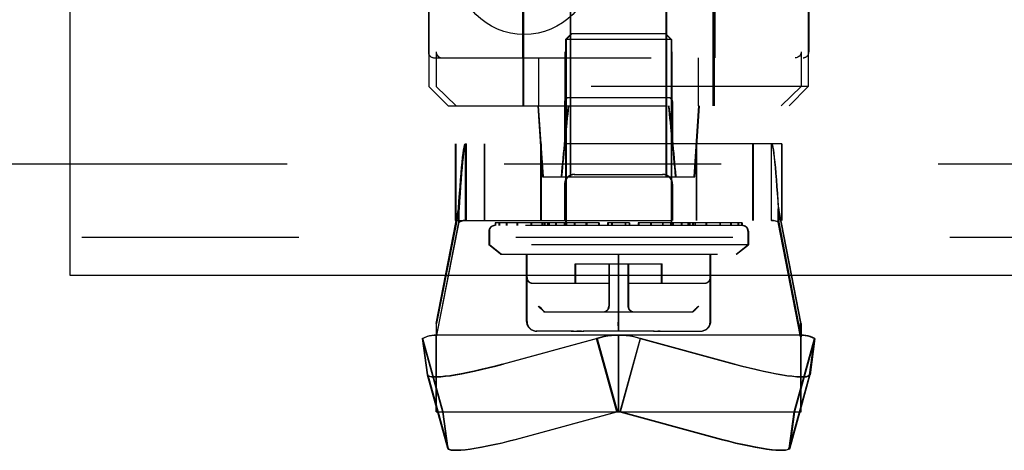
# Model space of a CAD drawing. Header units: inches. Extents: x 0 to 81, y 0 to 52.4.
# Tile 10 of 46: x 35 to 37, y 3.3 to 4.2. Entities that reach past the tile are written whole.
import ezdxf

# ---------------------------------------------------------------- set-up
doc = ezdxf.new("R2010")
doc.units = ezdxf.units.IN
doc.header["$LTSCALE"] = 4.452381
doc.header["$MEASUREMENT"] = 0
doc.linetypes.add('HIDDEN', pattern=[0.2, 0.1, -0.1])
doc.layers.get('0').update_dxf_attribs({"linetype": 'CONTINUOUS'})
doc.layers.add('DEFAULT_2', color=8, linetype='HIDDEN')

msp = doc.modelspace()

# ---------------------------------------------------------------- linework, layer by layer
at = {"color": 7, "linetype": 'Continuous'}
for p, q in [((35.0829, 3.6804), (35.0829, 6.1644)), ((37.3329, 3.6804), (35.0829, 3.6804))]:
    msp.add_line(p, q, dxfattribs=at)
at = {"color": 3, "linetype": 'Continuous'}
msp.add_line((11.3264, 3.9094), (35.0829, 3.9094), dxfattribs=at)
at = {"color": 6, "linetype": 'Continuous'}
for p, q in [((35.8333, 3.5816), (35.8526, 3.6804)), ((36.5621, 3.6804), (36.5814, 3.5816)), ((36.5825, 3.5816), (36.5632, 3.6804)), ((35.8333, 3.5816), (35.8333, 3.5582)), ((36.5814, 3.5582), (36.5814, 3.5816)), ((36.5825, 3.5816), (36.5825, 3.5581)), ((36.5814, 3.5582), (35.8333, 3.5582)), ((36.2074, 3.4007), (36.2074, 3.5582)), ((36.5814, 3.5599), (36.5817, 3.5583)), ((35.8052, 3.5513), (35.8153, 3.4766)), ((35.9698, 3.4985), (36.1627, 3.5513)), ((36.2043, 3.4007), (36.1627, 3.5513)), ((36.252, 3.5513), (36.2104, 3.4007)), ((36.252, 3.5513), (36.4449, 3.4985)), ((36.5994, 3.4766), (36.6095, 3.5513)), ((36.6106, 3.5513), (36.6006, 3.4766)), ((36.6106, 3.5513), (36.6085, 3.5435)), ((35.8153, 3.4763), (35.8153, 3.4766)), ((35.8153, 3.4763), (35.8569, 3.3257)), ((36.5994, 3.4763), (36.5578, 3.3257)), ((36.6005, 3.4763), (36.5825, 3.4111)), ((36.5994, 3.4766), (36.5994, 3.4763)), ((36.6005, 3.4763), (36.6006, 3.4766)), ((36.5825, 3.4007), (36.5825, 3.4151)), ((35.8333, 3.4007), (35.8333, 3.4111)), ((35.8333, 3.4007), (35.8362, 3.4007)), ((36.0114, 3.3479), (36.2043, 3.4007)), ((36.2054, 3.4007), (36.0125, 3.3479)), ((36.2043, 3.4007), (36.2104, 3.4007)), ((36.2104, 3.4007), (36.4033, 3.3479)), ((36.5796, 3.4007), (36.559, 3.326)), ((36.5785, 3.4007), (36.5825, 3.4007)), ((36.5814, 3.4111), (36.5814, 3.4007)), ((36.56, 3.3337), (36.559, 3.326)), ((36.559, 3.326), (36.5589, 3.3257))]:
    msp.add_line(p, q, dxfattribs=at)
for points in [[(35.8052, 3.5513), (35.8097, 3.5534), (35.8143, 3.5551), (35.819, 3.5565), (35.8238, 3.5574), (35.8286, 3.558), (35.8333, 3.5582)], [(36.2074, 3.5582), (36.1998, 3.558), (36.1923, 3.5574), (36.1848, 3.5565), (36.1774, 3.5551), (36.17, 3.5534), (36.1627, 3.5513)], [(36.252, 3.5513), (36.2447, 3.5534), (36.2373, 3.5551), (36.2299, 3.5565), (36.2224, 3.5574), (36.2149, 3.558), (36.2074, 3.5582)], [(36.5814, 3.5582), (36.5862, 3.558), (36.5909, 3.5574), (36.5957, 3.5565), (36.6004, 3.5551), (36.605, 3.5534), (36.6095, 3.5513)], [(36.6106, 3.5513), (36.6061, 3.5534), (36.6015, 3.5551), (36.5968, 3.5565), (36.592, 3.5574), (36.5873, 3.558), (36.5825, 3.5582)], [(35.9698, 3.4985), (35.9548, 3.4945), (35.9401, 3.4907), (35.9255, 3.4872), (35.9114, 3.484), (35.8978, 3.4812), (35.8849, 3.4787), (35.8728, 3.4766), (35.8616, 3.4748), (35.8514, 3.4735), (35.8424, 3.4727), (35.8345, 3.4722), (35.8279, 3.4722), (35.8226, 3.4727), (35.8187, 3.4736), (35.8163, 3.4749), (35.8153, 3.4763)], [(36.5994, 3.4763), (36.5984, 3.4749), (36.596, 3.4736), (36.5921, 3.4727), (36.5868, 3.4722), (36.5802, 3.4722), (36.5723, 3.4727), (36.5633, 3.4735), (36.5531, 3.4748), (36.5419, 3.4766), (36.5298, 3.4787), (36.5169, 3.4812), (36.5033, 3.484), (36.4892, 3.4872), (36.4747, 3.4907), (36.4599, 3.4945), (36.4449, 3.4985)], [(35.8569, 3.3257), (35.8579, 3.3243), (35.8603, 3.323), (35.8642, 3.3221), (35.8695, 3.3216), (35.8761, 3.3216), (35.884, 3.3221), (35.893, 3.3229), (35.9032, 3.3243), (35.9144, 3.326), (35.9265, 3.3281), (35.9394, 3.3306), (35.953, 3.3334), (35.9671, 3.3366), (35.9817, 3.3401), (35.9964, 3.3439), (36.0114, 3.3479)], [(36.0125, 3.3479), (35.9975, 3.3439), (35.9828, 3.3401), (35.9682, 3.3366), (35.9541, 3.3334), (35.9405, 3.3306), (35.9276, 3.3281), (35.9155, 3.326), (35.9043, 3.3243), (35.8941, 3.3229), (35.8851, 3.3221), (35.8772, 3.3216), (35.8761, 3.3216)], [(36.4033, 3.3479), (36.4183, 3.3439), (36.4331, 3.3401), (36.4476, 3.3366), (36.4617, 3.3334), (36.4753, 3.3306), (36.4882, 3.3281), (36.5003, 3.326), (36.5115, 3.3243), (36.5217, 3.3229), (36.5308, 3.3221), (36.5386, 3.3216), (36.5453, 3.3216), (36.5505, 3.3221), (36.5544, 3.323), (36.5568, 3.3243), (36.5578, 3.3257)], [(36.5589, 3.3257), (36.5579, 3.3243), (36.5555, 3.323), (36.5516, 3.3221), (36.5464, 3.3216), (36.5397, 3.3216), (36.5397, 3.3216)]]:
    msp.add_lwpolyline(points, dxfattribs=at)
at = {"layer": 'DEFAULT_2', "color": 8, "linetype": 'HIDDEN'}
for p, q in [((36.1089, 3.8831), (36.1089, 4.4736)), ((36.11, 3.8831), (36.11, 4.4736)), ((36.3058, 3.8831), (36.3058, 4.4736)), ((36.3069, 3.8831), (36.3069, 4.4736)), ((36.0125, 4.0287), (36.0125, 4.3279)), ((36.0136, 4.0287), (36.0136, 4.3279)), ((36.4022, 4.0287), (36.4022, 4.3279)), ((36.4033, 4.0287), (36.4033, 4.3279)), ((36.0105, 4.2886), (36.0105, 4.1272)), ((36.0116, 4.2886), (36.0116, 4.0287)), ((36.4042, 4.2886), (36.4042, 4.0287)), ((36.4053, 4.2886), (36.4053, 4.1272)), ((35.8176, 4.2256), (35.8176, 4.139)), ((35.8187, 4.2256), (35.8187, 4.0681)), ((36.5971, 4.2256), (36.5971, 4.0681)), ((36.5982, 4.2256), (36.5982, 4.139)), ((36.1109, 4.1765), (36.0991, 4.1647)), ((36.3167, 4.1647), (36.0991, 4.1647)), ((36.0991, 4.1647), (36.0991, 3.7828)), ((36.112, 4.1765), (36.1002, 4.1647)), ((36.1002, 4.1647), (36.1002, 3.7828)), ((36.3049, 4.1765), (36.1109, 4.1765)), ((36.3038, 4.1765), (36.3156, 4.1647)), ((36.3049, 4.1765), (36.3167, 4.1647)), ((36.3156, 4.1647), (36.3156, 3.7828)), ((36.3167, 4.1647), (36.3167, 3.7828)), ((35.8294, 4.1272), (36.5864, 4.1272)), ((35.8335, 4.139), (35.8335, 4.0681)), ((36.0443, 4.0287), (36.0443, 4.1272)), ((36.0982, 3.9508), (36.0982, 4.139)), ((36.3176, 3.9508), (36.3176, 4.139)), ((36.3715, 4.0287), (36.3715, 4.1272)), ((36.5823, 4.139), (36.5823, 4.0681)), ((36.5971, 4.0681), (35.8187, 4.0681)), ((35.8581, 4.0287), (35.8187, 4.0681)), ((36.5578, 4.0287), (36.5971, 4.0681)), ((36.105, 4.0453), (36.3108, 4.0453)), ((35.8581, 4.0287), (36.5578, 4.0287)), ((36.042, 4.0287), (36.0518, 3.8831)), ((36.0431, 4.0287), (36.0529, 3.8831)), ((36.0971, 4.0374), (36.0971, 3.9508)), ((36.3187, 4.0374), (36.3187, 3.9508)), ((36.3629, 3.8831), (36.3727, 4.0287)), ((36.364, 3.8831), (36.3738, 4.0287)), ((36.5431, 3.9508), (35.8727, 3.9508)), ((35.8727, 3.9508), (35.8727, 3.7933)), ((35.8738, 3.9508), (35.8738, 3.7933)), ((35.8939, 3.7933), (35.8939, 3.9508)), ((35.895, 3.9508), (35.895, 3.7933)), ((35.9318, 3.9508), (35.9318, 3.7933)), ((35.9329, 3.9508), (35.9329, 3.7933)), ((36.0479, 3.9508), (36.0479, 3.7933)), ((36.049, 3.9508), (36.049, 3.7933)), ((36.3668, 3.9508), (36.3668, 3.7933)), ((36.3679, 3.9508), (36.3679, 3.7933)), ((36.4829, 3.9508), (36.4829, 3.7933)), ((36.4841, 3.9508), (36.4841, 3.7933)), ((36.5208, 3.9508), (36.5208, 3.7933)), ((36.5219, 3.7933), (36.5219, 3.9508)), ((36.542, 3.9508), (36.542, 3.7933)), ((36.5431, 3.9508), (36.5431, 3.7933)), ((35.0829, 3.9094), (37.3329, 3.9094)), ((36.0518, 3.8831), (36.364, 3.8831)), ((36.1168, 3.8878), (36.299, 3.8878)), ((36.0971, 3.8681), (36.0971, 3.7933)), ((36.0982, 3.8681), (36.0982, 3.7933)), ((36.3176, 3.8681), (36.3176, 3.7933)), ((36.3187, 3.8681), (36.3187, 3.7933)), ((35.8805, 3.8174), (35.8344, 3.5816)), ((35.8526, 3.6804), (35.8794, 3.8174)), ((35.8794, 3.8174), (35.8794, 3.7901)), ((35.8805, 3.7901), (35.8805, 3.8174)), ((36.5353, 3.8174), (36.5621, 3.6804)), ((36.5353, 3.7901), (36.5353, 3.8174)), ((36.5632, 3.6804), (36.5364, 3.8174)), ((36.5364, 3.8174), (36.5364, 3.7901)), ((35.8794, 3.7901), (35.8333, 3.5542)), ((35.8344, 3.5542), (35.8805, 3.7901)), ((35.8727, 3.7933), (36.5431, 3.7933)), ((36.4624, 3.7828), (35.9534, 3.7828)), ((36.1677, 3.7887), (35.9544, 3.7887)), ((35.9544, 3.7887), (35.9544, 3.7828)), ((35.9555, 3.7887), (35.9555, 3.7828)), ((35.9621, 3.7887), (35.9621, 3.7828)), ((35.9632, 3.7887), (35.9632, 3.7828)), ((35.9772, 3.7887), (35.9772, 3.7828)), ((35.9783, 3.7887), (35.9783, 3.7828)), ((35.9993, 3.7887), (35.9993, 3.7828)), ((36.0004, 3.7887), (36.0004, 3.7828)), ((36.0278, 3.7887), (36.0278, 3.7828)), ((36.0289, 3.7887), (36.0289, 3.7828)), ((36.0505, 3.7887), (36.0505, 3.7828)), ((36.0516, 3.7887), (36.0516, 3.7828)), ((36.0552, 3.7887), (36.0552, 3.7828)), ((36.0563, 3.7887), (36.0563, 3.7828)), ((36.0617, 3.7887), (36.0617, 3.7828)), ((36.0628, 3.7887), (36.0628, 3.7828)), ((36.0646, 3.7887), (36.0646, 3.7828)), ((36.0657, 3.7887), (36.0657, 3.7828)), ((36.0784, 3.7887), (36.0784, 3.7828)), ((36.0795, 3.7887), (36.0795, 3.7828)), ((36.096, 3.7887), (36.096, 3.7828)), ((36.0971, 3.7887), (36.0971, 3.7828)), ((36.1, 3.7887), (36.1, 3.7828)), ((36.1011, 3.7887), (36.1011, 3.7828)), ((36.117, 3.7887), (36.117, 3.7828)), ((36.1181, 3.7887), (36.1181, 3.7828)), ((36.1408, 3.7887), (36.1408, 3.7828)), ((36.1416, 3.7887), (36.1416, 3.7828)), ((36.1419, 3.7887), (36.1419, 3.7828)), ((36.1427, 3.7887), (36.1427, 3.7828)), ((36.1666, 3.7887), (36.1666, 3.7828)), ((36.1677, 3.7887), (36.1677, 3.7828)), ((36.2306, 3.7887), (36.1852, 3.7887)), ((36.1852, 3.7887), (36.1852, 3.7828)), ((36.1863, 3.7887), (36.1863, 3.7828)), ((36.1936, 3.7887), (36.1936, 3.7828)), ((36.1947, 3.7887), (36.1947, 3.7828)), ((36.2211, 3.7887), (36.2211, 3.7828)), ((36.2222, 3.7887), (36.2222, 3.7828)), ((36.2295, 3.7887), (36.2295, 3.7828)), ((36.2306, 3.7887), (36.2306, 3.7828)), ((36.4614, 3.7887), (36.2481, 3.7887)), ((36.2481, 3.7887), (36.2481, 3.7828)), ((36.2492, 3.7887), (36.2492, 3.7828)), ((36.2731, 3.7887), (36.2731, 3.7828)), ((36.2739, 3.7887), (36.2739, 3.7828)), ((36.2742, 3.7887), (36.2742, 3.7828)), ((36.275, 3.7887), (36.275, 3.7828)), ((36.2977, 3.7887), (36.2977, 3.7828)), ((36.2988, 3.7887), (36.2988, 3.7828)), ((36.3147, 3.7887), (36.3147, 3.7828)), ((36.3158, 3.7887), (36.3158, 3.7828)), ((36.3187, 3.7887), (36.3187, 3.7828)), ((36.3198, 3.7887), (36.3198, 3.7828)), ((36.3364, 3.7887), (36.3364, 3.7828)), ((36.3375, 3.7887), (36.3375, 3.7828)), ((36.3501, 3.7887), (36.3501, 3.7828)), ((36.3512, 3.7887), (36.3512, 3.7828)), ((36.353, 3.7887), (36.353, 3.7828)), ((36.3541, 3.7887), (36.3541, 3.7828)), ((36.3595, 3.7887), (36.3595, 3.7828)), ((36.3606, 3.7887), (36.3606, 3.7828)), ((36.3642, 3.7887), (36.3642, 3.7828)), ((36.3653, 3.7887), (36.3653, 3.7828)), ((36.3869, 3.7887), (36.3869, 3.7828)), ((36.388, 3.7887), (36.388, 3.7828)), ((36.4154, 3.7887), (36.4154, 3.7828)), ((36.4165, 3.7887), (36.4165, 3.7828)), ((36.4375, 3.7887), (36.4375, 3.7828)), ((36.4386, 3.7887), (36.4386, 3.7828)), ((36.4526, 3.7887), (36.4526, 3.7828)), ((36.4537, 3.7887), (36.4537, 3.7828)), ((36.4603, 3.7887), (36.4603, 3.7828)), ((36.4614, 3.7887), (36.4614, 3.7828)), ((36.5814, 3.5542), (36.5353, 3.7901)), ((36.5364, 3.7901), (36.5814, 3.5599)), ((37.3329, 3.7584), (35.0829, 3.7584)), ((35.9416, 3.771), (35.9416, 3.7435)), ((35.9427, 3.771), (35.9427, 3.7435)), ((36.4731, 3.771), (36.4731, 3.7435)), ((36.4742, 3.771), (36.4742, 3.7435)), ((36.4742, 3.7435), (35.9416, 3.7435)), ((35.9657, 3.7238), (35.9416, 3.7435)), ((35.9668, 3.7238), (35.9427, 3.7435)), ((36.449, 3.7238), (36.4731, 3.7435)), ((36.4501, 3.7238), (36.4742, 3.7435)), ((35.9657, 3.7238), (36.4501, 3.7238)), ((36.019, 3.586), (36.019, 3.7238)), ((36.0201, 3.586), (36.0201, 3.7238)), ((36.2074, 3.586), (36.2074, 3.7238)), ((36.2085, 3.586), (36.2085, 3.7238)), ((36.3957, 3.586), (36.3957, 3.7238)), ((36.3968, 3.586), (36.3968, 3.7238)), ((36.1188, 3.7041), (36.297, 3.7041)), ((36.1188, 3.6647), (36.1188, 3.7041)), ((36.1199, 3.6647), (36.1199, 3.7041)), ((36.1877, 3.7041), (36.1877, 3.6175)), ((36.1888, 3.7041), (36.1888, 3.6175)), ((36.227, 3.7041), (36.227, 3.6175)), ((36.2281, 3.7041), (36.2281, 3.6175)), ((36.2959, 3.6647), (36.2959, 3.7041)), ((36.297, 3.6647), (36.297, 3.7041)), ((36.0308, 3.6647), (36.1888, 3.6647)), ((36.227, 3.6647), (36.385, 3.6647)), ((36.0432, 3.6175), (36.0451, 3.6156)), ((36.0451, 3.6156), (36.0432, 3.6175)), ((36.0443, 3.6175), (36.0462, 3.6156)), ((36.0462, 3.6156), (36.0443, 3.6175)), ((36.0451, 3.6156), (36.0483, 3.6123)), ((36.0483, 3.6124), (36.0451, 3.6156)), ((36.0462, 3.6156), (36.0494, 3.6123)), ((36.0494, 3.6124), (36.0462, 3.6156)), ((36.0508, 3.6098), (36.0483, 3.6124)), ((36.0519, 3.6098), (36.0494, 3.6124)), ((36.0497, 3.611), (36.0509, 3.6098)), ((36.0508, 3.611), (36.052, 3.6098)), ((36.0508, 3.6098), (36.0528, 3.6079)), ((36.0519, 3.6098), (36.0539, 3.6079)), ((36.0528, 3.6079), (36.0536, 3.6071)), ((36.0536, 3.6071), (36.0546, 3.606)), ((36.0539, 3.6079), (36.0547, 3.6071)), ((36.0547, 3.6071), (36.0557, 3.606)), ((36.055, 3.6058), (36.0551, 3.6057)), ((36.0554, 3.6057), (36.3604, 3.6057)), ((36.0561, 3.6058), (36.0562, 3.6057)), ((36.3619, 3.6079), (36.3601, 3.606)), ((36.3611, 3.6071), (36.3619, 3.6079)), ((36.363, 3.6079), (36.3612, 3.606)), ((36.3639, 3.6098), (36.3619, 3.6079)), ((36.3622, 3.6071), (36.363, 3.6079)), ((36.3629, 3.6088), (36.3639, 3.6098)), ((36.365, 3.6098), (36.363, 3.6079)), ((36.3639, 3.6098), (36.3664, 3.6124)), ((36.364, 3.6088), (36.365, 3.6098)), ((36.365, 3.6098), (36.3675, 3.6124)), ((35.8344, 3.4007), (35.8344, 3.5816)), ((36.2073, 3.5838), (36.2074, 3.586)), ((36.2074, 3.5745), (36.2073, 3.579)), ((36.2085, 3.5838), (36.2085, 3.586)), ((36.2085, 3.5745), (36.2085, 3.579)), ((35.8333, 3.4111), (35.8333, 3.5582)), ((36.1118, 3.5663), (36.0387, 3.5663)), ((36.1155, 3.5663), (36.1108, 3.5663)), ((36.1109, 3.5663), (36.1193, 3.5663)), ((36.1118, 3.5663), (36.1187, 3.5663)), ((36.1175, 3.5663), (36.1278, 3.5663)), ((36.1182, 3.5663), (36.1234, 3.5664)), ((36.1276, 3.5663), (36.1223, 3.5664)), ((36.1319, 3.5663), (36.1265, 3.5663)), ((36.1266, 3.5663), (36.1364, 3.5663)), ((36.1308, 3.5663), (36.1362, 3.5663)), ((36.2807, 3.5663), (36.1353, 3.5663)), ((36.2009, 3.558), (36.2085, 3.5582)), ((36.2074, 3.5707), (36.2074, 3.5745)), ((36.2074, 3.567), (36.2074, 3.5707)), ((36.2074, 3.567), (36.2074, 3.5707)), ((36.2085, 3.5707), (36.2085, 3.5745)), ((36.2085, 3.567), (36.2085, 3.5707)), ((36.2085, 3.567), (36.2085, 3.5707)), ((36.2085, 3.4007), (36.2085, 3.5582)), ((36.2794, 3.5663), (36.2928, 3.5663)), ((36.2796, 3.5663), (36.2893, 3.5663)), ((36.288, 3.5663), (36.2982, 3.5663)), ((36.2935, 3.5664), (36.2882, 3.5663)), ((36.2924, 3.5664), (36.2976, 3.5663)), ((36.2928, 3.5663), (36.3772, 3.5663)), ((36.2965, 3.5663), (36.305, 3.5663)), ((36.5814, 3.5582), (36.5825, 3.5582)), ((36.5814, 3.5582), (36.5814, 3.4111)), ((36.5817, 3.5583), (36.5825, 3.5542)), ((36.5825, 3.4151), (36.5825, 3.5581)), ((35.8052, 3.5513), (35.8468, 3.4007)), ((35.8479, 3.4007), (35.8063, 3.5513)), ((35.8164, 3.4766), (35.8063, 3.5513)), ((36.1638, 3.5513), (35.9709, 3.4985)), ((36.1638, 3.5513), (36.2054, 3.4007)), ((36.2115, 3.4007), (36.2531, 3.5513)), ((36.446, 3.4985), (36.2531, 3.5513)), ((36.5679, 3.4007), (36.6095, 3.5513)), ((36.6085, 3.5435), (36.569, 3.4007)), ((35.8164, 3.4766), (35.8164, 3.4763)), ((35.8164, 3.4763), (35.858, 3.3257)), ((35.8362, 3.4007), (36.2043, 3.4007)), ((35.8468, 3.4007), (35.8569, 3.326)), ((35.858, 3.326), (35.8479, 3.4007)), ((36.2104, 3.4007), (36.5785, 3.4007)), ((36.4044, 3.3479), (36.2115, 3.4007)), ((36.5579, 3.326), (36.5679, 3.4007)), ((36.569, 3.4007), (36.56, 3.3337)), ((36.5825, 3.4111), (36.5796, 3.4007)), ((35.8569, 3.326), (35.8569, 3.3257)), ((35.858, 3.3257), (35.858, 3.326)), ((36.5578, 3.3257), (36.5579, 3.326)), ((36.559, 3.326), (36.5589, 3.3257))]:
    msp.add_line(p, q, dxfattribs=at)
for points in [[(35.8335, 4.139), (35.8336, 4.1372), (35.8341, 4.1355), (35.8348, 4.1338), (35.8358, 4.1322), (35.837, 4.1307), (35.8384, 4.1295), (35.8401, 4.1285), (35.8419, 4.1278), (35.8438, 4.1273), (35.8458, 4.1272)], [(36.5823, 4.139), (36.5822, 4.1372), (36.5818, 4.1355), (36.581, 4.1338), (36.5801, 4.1322), (36.5788, 4.1307), (36.5774, 4.1295), (36.5758, 4.1285), (36.574, 4.1278), (36.572, 4.1273), (36.57, 4.1272)], [(35.8748, 4.0287), (35.8679, 4.0353), (35.861, 4.0418), (35.8541, 4.0484), (35.8472, 4.055), (35.8404, 4.0615), (35.8335, 4.0681)], [(36.5411, 4.0287), (36.548, 4.0353), (36.5548, 4.0418), (36.5617, 4.0484), (36.5686, 4.055), (36.5755, 4.0615), (36.5823, 4.0681)], [(35.8856, 3.9021), (35.8867, 3.913), (35.8877, 3.9227), (35.8887, 3.9311), (35.8898, 3.9381), (35.8908, 3.9436), (35.8918, 3.9476), (35.8929, 3.95), (35.8939, 3.9508)], [(35.895, 3.9508), (35.894, 3.95), (35.8929, 3.9476), (35.8919, 3.9436), (35.8909, 3.9381), (35.8898, 3.9311), (35.8888, 3.9227), (35.8878, 3.913)], [(36.5208, 3.9508), (36.5218, 3.95), (36.5229, 3.9476), (36.5239, 3.9436), (36.525, 3.9381), (36.526, 3.9311), (36.527, 3.9227), (36.5281, 3.913)], [(36.5302, 3.9021), (36.5292, 3.913), (36.5281, 3.9227), (36.5271, 3.9311), (36.5261, 3.9381), (36.525, 3.9436), (36.524, 3.9476), (36.5229, 3.95), (36.5219, 3.9508)], [(35.8794, 3.8174), (35.8804, 3.8331), (35.8815, 3.8483), (35.8825, 3.863), (35.8835, 3.8769), (35.8846, 3.89), (35.8856, 3.9021)], [(35.8878, 3.913), (35.8867, 3.9021), (35.8857, 3.89), (35.8846, 3.8769), (35.8836, 3.863), (35.8826, 3.8483), (35.8815, 3.8331), (35.8805, 3.8174)], [(36.5281, 3.913), (36.5291, 3.9021), (36.5301, 3.89), (36.5312, 3.8769), (36.5322, 3.863), (36.5332, 3.8483), (36.5343, 3.8331), (36.5353, 3.8174)], [(36.5364, 3.8174), (36.5354, 3.8331), (36.5344, 3.8483), (36.5333, 3.863), (36.5323, 3.8769), (36.5312, 3.89), (36.5302, 3.9021)], [(35.8939, 3.7933), (35.8915, 3.7932), (35.8891, 3.7929), (35.8867, 3.7924), (35.8842, 3.7917), (35.8818, 3.7909), (35.8794, 3.7901)], [(35.8805, 3.7901), (35.8829, 3.7909), (35.8853, 3.7917), (35.8878, 3.7924), (35.8902, 3.7929), (35.8926, 3.7932), (35.895, 3.7933)], [(36.5353, 3.7901), (36.5329, 3.7909), (36.5305, 3.7917), (36.5281, 3.7924), (36.5256, 3.7929), (36.5232, 3.7932), (36.5208, 3.7933)], [(36.5219, 3.7933), (36.5243, 3.7932), (36.5267, 3.7929), (36.5292, 3.7924), (36.5316, 3.7917), (36.534, 3.7909), (36.5364, 3.7901)], [(36.365, 3.611), (36.3697, 3.6156), (36.3715, 3.6175)], [(36.3661, 3.611), (36.3708, 3.6156), (36.3726, 3.6175)], [(36.3715, 3.6175), (36.3697, 3.6156), (36.3679, 3.6139)], [(36.3726, 3.6175), (36.3708, 3.6156), (36.369, 3.6139)], [(36.0554, 3.6057), (36.0553, 3.6057), (36.0551, 3.6057), (36.055, 3.6058), (36.0549, 3.6058), (36.0548, 3.6059), (36.0546, 3.606)], [(36.0546, 3.606), (36.0548, 3.6059), (36.0549, 3.6058)], [(36.0565, 3.6057), (36.0564, 3.6057), (36.0562, 3.6057), (36.0561, 3.6058), (36.056, 3.6058), (36.0559, 3.6059), (36.0557, 3.606)], [(36.0557, 3.606), (36.0559, 3.6059), (36.056, 3.6058)], [(36.3597, 3.6058), (36.3596, 3.6057), (36.3594, 3.6057), (36.3593, 3.6057)], [(36.3596, 3.6057), (36.3597, 3.6058), (36.3598, 3.6058), (36.36, 3.6059), (36.3601, 3.606)], [(36.3601, 3.606), (36.36, 3.6059), (36.3598, 3.6058)], [(36.3608, 3.6058), (36.3607, 3.6057), (36.3605, 3.6057), (36.3604, 3.6057)], [(36.3607, 3.6057), (36.3608, 3.6058), (36.3609, 3.6058), (36.3611, 3.6059), (36.3612, 3.606)], [(36.3612, 3.606), (36.3611, 3.6059), (36.3609, 3.6058)], [(36.2073, 3.579), (36.2074, 3.5838), (36.2074, 3.586)], [(36.2074, 3.5707), (36.2074, 3.579), (36.2073, 3.5838)], [(36.2085, 3.579), (36.2085, 3.5838), (36.2085, 3.586)], [(36.2085, 3.5707), (36.2085, 3.579), (36.2085, 3.5838)], [(35.8344, 3.5582), (35.8297, 3.558), (35.8249, 3.5574), (35.8201, 3.5565), (35.8154, 3.5551), (35.8108, 3.5534), (35.8063, 3.5513)], [(36.1638, 3.5513), (36.1711, 3.5534), (36.1785, 3.5551), (36.1859, 3.5565), (36.1934, 3.5574), (36.2009, 3.558)], [(36.2074, 3.5663), (36.2073, 3.5665), (36.2074, 3.567)], [(36.2074, 3.5663), (36.2074, 3.5665), (36.2074, 3.567)], [(36.2085, 3.5663), (36.2085, 3.5665), (36.2085, 3.567)], [(36.2085, 3.5663), (36.2085, 3.5665), (36.2085, 3.567)], [(36.2085, 3.5582), (36.216, 3.558), (36.2235, 3.5574), (36.231, 3.5565), (36.2384, 3.5551), (36.2458, 3.5534), (36.2531, 3.5513)], [(35.829, 3.4722), (35.8356, 3.4722), (35.8435, 3.4727), (35.8526, 3.4735), (35.8627, 3.4748), (35.8739, 3.4766), (35.886, 3.4787), (35.899, 3.4812), (35.9125, 3.484), (35.9266, 3.4872), (35.9412, 3.4907), (35.9559, 3.4945), (35.9709, 3.4985)], [(36.446, 3.4985), (36.461, 3.4945), (36.4758, 3.4907), (36.4903, 3.4872), (36.5044, 3.484), (36.518, 3.4812), (36.5309, 3.4787), (36.543, 3.4766), (36.5542, 3.4748), (36.5644, 3.4735), (36.5735, 3.4727), (36.5813, 3.4722)], [(35.8164, 3.4763), (35.8174, 3.4749), (35.8198, 3.4736), (35.8237, 3.4727), (35.829, 3.4722)], [(36.5971, 3.4736), (36.5995, 3.4749), (36.6005, 3.4763)], [(36.5813, 3.4722), (36.5879, 3.4722), (36.5932, 3.4727), (36.5971, 3.4736)], [(35.8341, 3.4466), (35.8339, 3.4473), (35.8337, 3.448), (35.8336, 3.4487), (35.8335, 3.4493), (35.8334, 3.4497), (35.8334, 3.4501), (35.8334, 3.4504), (35.8333, 3.4507), (35.8333, 3.4508), (35.8333, 3.4508)], [(35.8352, 3.4466), (35.835, 3.4473), (35.8349, 3.448), (35.8347, 3.4487), (35.8346, 3.4493), (35.8345, 3.4497), (35.8345, 3.4501), (35.8345, 3.4504), (35.8345, 3.4507), (35.8344, 3.4508), (35.8344, 3.4508)], [(36.5814, 3.4508), (36.5814, 3.4508), (36.5814, 3.4507), (36.5814, 3.4504), (36.5813, 3.4501), (36.5813, 3.4497), (36.5812, 3.4493), (36.5811, 3.4487), (36.581, 3.448), (36.5808, 3.4473), (36.5806, 3.4466)], [(36.5825, 3.4508), (36.5825, 3.4508), (36.5825, 3.4507), (36.5825, 3.4504), (36.5824, 3.4501), (36.5824, 3.4497), (36.5823, 3.4493), (36.5822, 3.4487), (36.5821, 3.448), (36.5819, 3.4473), (36.5817, 3.4466)], [(36.5397, 3.3216), (36.5319, 3.3221), (36.5228, 3.3229), (36.5126, 3.3243), (36.5014, 3.326), (36.4893, 3.3281), (36.4764, 3.3306), (36.4628, 3.3334), (36.4487, 3.3366), (36.4342, 3.3401), (36.4194, 3.3439), (36.4044, 3.3479)], [(35.8761, 3.3216), (35.8706, 3.3216), (35.8653, 3.3221), (35.8614, 3.323), (35.859, 3.3243), (35.858, 3.3257)]]:
    msp.add_lwpolyline(points, dxfattribs=at)
msp.add_circle((36.0144, 4.3154), 0.1405, dxfattribs=at)
for centre, radius, start, end in [((35.8294, 4.139), 0.0118, 180, 270), ((36.5864, 4.139), 0.0118, 270, 360), ((36.105, 4.0374), 0.00787, 89.9994, 180), ((36.1061, 4.0374), 0.00787, 89.9994, 180), ((36.3097, 4.0374), 0.00787, 0, 90.0006), ((36.3108, 4.0374), 0.00787, 0, 90.0006), ((36.1168, 3.8681), 0.0197, 89.9993, 180), ((36.1179, 3.8681), 0.0197, 89.9993, 180), ((36.2979, 3.8681), 0.0197, 0, 90.0007), ((36.299, 3.8681), 0.0197, 0, 90.0007), ((35.9534, 3.771), 0.0118, 90, 180), ((35.9545, 3.771), 0.0118, 90, 180), ((36.4613, 3.771), 0.0118, 0, 90), ((36.4624, 3.771), 0.0118, 0, 90), ((36.0308, 3.6765), 0.0118, 180, 270), ((36.0319, 3.6765), 0.0118, 180, 270), ((36.3839, 3.6765), 0.0118, 270, 360), ((36.385, 3.6765), 0.0118, 270, 360), ((36.1759, 3.6175), 0.0118, 270.0001, 360), ((36.177, 3.6175), 0.0118, 270.0002, 360), ((36.2389, 3.6175), 0.0118, 180, 269.9998), ((36.24, 3.6175), 0.0118, 180, 269.9999), ((36.0387, 3.586), 0.0197, 180, 270), ((36.0398, 3.586), 0.0197, 180, 270), ((36.3761, 3.586), 0.0197, 270, 360), ((36.3772, 3.586), 0.0197, 270, 360)]:
    msp.add_arc(centre, radius, start, end, dxfattribs=at)
for centre, start_param, end_param in [((36.2074, 1.5815), 0.557681, 0.646861), ((36.2085, 1.5815), 0.557681, 0.646861), ((36.2074, 1.5815), -0.646861, -0.557681), ((36.2085, 1.5815), -0.646861, -0.557681)]:
    msp.add_ellipse(centre, major_axis=(0, 2.8843), ratio=0.067568, start_param=start_param, end_param=end_param, dxfattribs=at)

doc.saveas('drawing.dxf')
